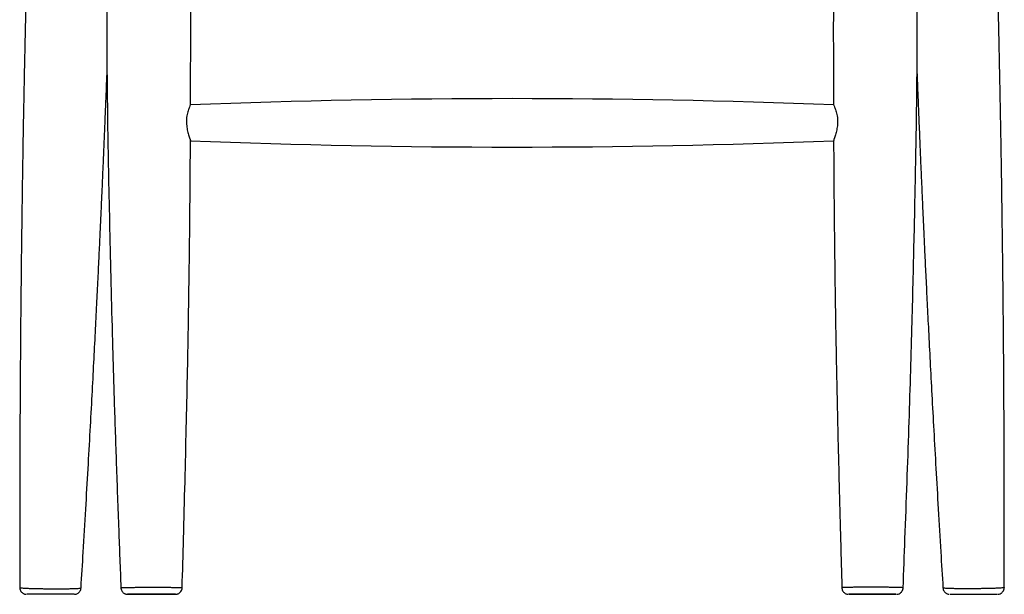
# Paper-space layout '_Back' of a CAD drawing. Header units: millimetres. Extents: x -275 to 275, y 0 to 733.
# Tile 1 of 7: x -219 to 219, y 0 to 255. Entities that reach past the tile are written whole.
import ezdxf

# ---------------------------------------------------------------- set-up
doc = ezdxf.new("R2010")
doc.units = ezdxf.units.MM

psp = doc.layouts.new('_Back')

# ---------------------------------------------------------------- linework, layer by layer
at = {"color": 7, "linetype": 'Continuous', "lineweight": 25, "flags": 128}
psp.add_lwpolyline([(170.41, 0), (169.11, 0), (166.79, 0), (163.71, 0), (160.23, 0), (156.72, 0), (153.55, 0), (151.96, 0), (150.14, 0), (149.43, 0), (149.91, 0), (151.55, 0), (154.13, 0), (157.4, 0), (160.91, 0), (164.36, 0), (167.32, 0), (167.83, 0), (167.83, 0)], dxfattribs=at)
at = {"color": 7, "linetype": 'Continuous', "lineweight": 25}
for centre, start, end in [((0, -3482.93), 87.78982, 92.20838), ((0, 3901.52), 267.78998, 272.21002)]:
    psp.add_arc(centre, 3702.97, start, end, dxfattribs=at)
for points, knots in [([(-142.69, 217.23), (-142.68, 218.47), (-142.66, 224.06), (-142.65, 233.62), (-142.63, 244.77), (-142.63, 254.18), (-142.64, 262.27), (-142.66, 270.38), (-142.69, 279.98), (-142.75, 291.43), (-142.86, 304.89), (-143.03, 319.56), (-143.29, 335.43), (-143.65, 352.4), (-144.13, 370.45), (-144.71, 389.56), (-145.36, 409.83), (-146.06, 431.43), (-146.74, 454.37), (-147.4, 478.67), (-148.04, 504.19), (-148.7, 530.92), (-149.4, 558.86), (-150.1, 586.88), (-150.55, 605.59), (-150.76, 614.57)], [0, 0, 0, 0, 0.009358, 0.042193, 0.072107, 0.09356, 0.113217, 0.13311, 0.154814, 0.185634, 0.219495, 0.256397, 0.29634, 0.339327, 0.384509, 0.432628, 0.483682, 0.53767, 0.595781, 0.656944, 0.721159, 0.788429, 0.858754, 0.932135, 1, 1, 1, 1]), ([(150.76, 614.58), (150.58, 606.92), (150.2, 590.87), (149.6, 566.82), (148.99, 542.85), (148.43, 520.08), (147.9, 498.62), (147.39, 478.48), (146.88, 459.63), (146.37, 441.94), (145.86, 425.42), (145.37, 410.05), (144.91, 395.85), (144.5, 382.81), (144.17, 371.66), (143.92, 362.26), (143.71, 354.18), (143.52, 346.07), (143.32, 336.47), (143.12, 325.03), (142.93, 311.57), (142.79, 296.9), (142.69, 281.02), (142.64, 264.04), (142.63, 245.98), (142.65, 230.28), (142.68, 220.57), (142.69, 217.24)], [0, 0, 0, 0, 0.057832, 0.121204, 0.181547, 0.23886, 0.293143, 0.34351, 0.390956, 0.435482, 0.477088, 0.515774, 0.551537, 0.584379, 0.614297, 0.635753, 0.655413, 0.675306, 0.69701, 0.727829, 0.76169, 0.798592, 0.838536, 0.881523, 0.926703, 0.974818, 1, 1, 1, 1]), ([(-175.62, 611.62), (-175.71, 604.9), (-175.91, 589.79), (-176.24, 566.68), (-176.6, 542.7), (-176.98, 519.93), (-177.35, 498.48), (-177.69, 478.34), (-177.99, 459.49), (-178.23, 441.8), (-178.41, 425.26), (-178.55, 409.89), (-178.66, 395.68), (-178.75, 382.62), (-178.83, 371.47), (-178.91, 362.06), (-178.97, 353.98), (-179.04, 345.86), (-179.14, 336.27), (-179.26, 324.83), (-179.42, 311.37), (-179.58, 296.71), (-179.73, 280.84), (-179.84, 263.88), (-179.87, 245.83), (-179.77, 226.71), (-179.5, 206.43), (-179.11, 184.81), (-178.61, 161.86), (-178.05, 137.56), (-177.38, 112.04), (-176.59, 85.32), (-175.66, 57.38), (-174.66, 29.76), (-173.94, 11.47), (-173.61, 2.88)], [0, 0, 0, 0, 0.0331104, 0.0744748, 0.1138626, 0.151274, 0.1867085, 0.2195852, 0.2505538, 0.2796141, 0.3067662, 0.3320109, 0.3553485, 0.3767795, 0.3963037, 0.4103067, 0.4231378, 0.4361216, 0.4502881, 0.4704056, 0.4925094, 0.5165994, 0.5426748, 0.5707352, 0.6002259, 0.6316309, 0.6649516, 0.7001885, 0.7381191, 0.7780431, 0.8199605, 0.8638717, 0.9097774, 0.9576779, 1, 1, 1, 1]), ([(173.61, 2.88), (173.89, 10.14), (174.5, 25.78), (175.37, 49.41), (176.2, 73.38), (176.92, 96.15), (177.53, 117.6), (178.05, 137.74), (178.49, 156.6), (178.88, 174.29), (179.22, 190.82), (179.49, 206.2), (179.69, 220.41), (179.81, 233.46), (179.86, 244.61), (179.86, 254.02), (179.84, 262.1), (179.8, 270.21), (179.74, 279.8), (179.64, 291.24), (179.49, 304.7), (179.32, 319.36), (179.14, 335.23), (178.98, 352.2), (178.84, 370.26), (178.7, 389.38), (178.55, 409.67), (178.35, 431.28), (178.07, 454.23), (177.69, 478.53), (177.25, 504.05), (176.79, 530.77), (176.35, 558.72), (175.97, 585.8), (175.73, 603.58), (175.62, 611.63)], [0, 0, 0, 0, 0.03577, 0.077135, 0.116523, 0.153934, 0.189367, 0.222243, 0.253213, 0.282275, 0.309431, 0.334679, 0.358019, 0.379452, 0.398978, 0.412981, 0.425813, 0.438798, 0.452966, 0.473085, 0.495189, 0.519279, 0.545353, 0.573412, 0.6029, 0.634302, 0.667619, 0.70285, 0.740776, 0.780698, 0.822616, 0.866529, 0.912435, 0.960334, 1, 1, 1, 1]), ([(-213.81, 334.8), (-213.89, 332.13), (-214.16, 323.95), (-214.55, 310.67), (-214.99, 295.42), (-215.36, 281.44), (-215.68, 268.7), (-215.96, 257.11), (-216.19, 246.67), (-216.39, 237.38), (-216.56, 229.23), (-216.71, 221.91), (-216.93, 210.09), (-217.14, 198.24), (-217.33, 186.26), (-217.44, 179.08), (-217.54, 171.84), (-217.64, 164.47), (-217.74, 156.69), (-217.85, 148.13), (-217.95, 138.52), (-218.06, 127.8), (-218.17, 115.87), (-218.27, 102.73), (-218.36, 88.35), (-218.44, 72.81), (-218.5, 56.11), (-218.53, 38.25), (-218.53, 20.41), (-218.51, 8.53), (-218.5, 2.99)], [0, 0, 0, 0, 0.024138, 0.073944, 0.120151, 0.162028, 0.200435, 0.23537, 0.266834, 0.294826, 0.319348, 0.340546, 0.360976, 0.426218, 0.447691, 0.469327, 0.491129, 0.513095, 0.535925, 0.561532, 0.590491, 0.622803, 0.658468, 0.698317, 0.741657, 0.788489, 0.838813, 0.89263, 0.949938, 1, 1, 1, 1]), ([(218.5, 2.99), (218.51, 8.52), (218.53, 20.37), (218.53, 38.17), (218.5, 55.99), (218.44, 72.67), (218.37, 88.1), (218.28, 102.31), (218.18, 115.32), (218.07, 127.21), (217.96, 137.66), (217.86, 146.75), (217.77, 154.54), (217.68, 161.59), (217.59, 168.15), (217.5, 174.52), (217.41, 180.85), (217.31, 187.14), (217.21, 193.67), (217.1, 200.45), (216.97, 207.47), (216.85, 214.43), (216.71, 221.42), (216.57, 228.79), (216.4, 236.93), (216.2, 246.16), (215.97, 256.54), (215.69, 268.16), (215.37, 281.03), (214.99, 295.18), (214.56, 310.53), (214.16, 323.87), (213.89, 332.1), (213.81, 334.81)], [0, 0, 0, 0, 0.049931, 0.107125, 0.160842, 0.211081, 0.257844, 0.300388, 0.339579, 0.375418, 0.407903, 0.434074, 0.457573, 0.4784, 0.497728, 0.516928, 0.536001, 0.554947, 0.573767, 0.595075, 0.616218, 0.637196, 0.65801, 0.679456, 0.703797, 0.731608, 0.762891, 0.797645, 0.836686, 0.879342, 0.925613, 0.975499, 1, 1, 1, 1]), ([(-191.31, 2.82), (-190.98, 8.13), (-190.27, 19.79), (-189.23, 37.44), (-188.19, 55.4), (-187.25, 72.28), (-186.4, 87.99), (-185.63, 102.55), (-184.94, 115.97), (-184.32, 128.34), (-183.76, 139.72), (-183.26, 150.12), (-182.82, 159.52), (-182.43, 168.07), (-182.07, 176.05), (-181.73, 183.74), (-181.4, 191.2), (-181.1, 198.42), (-180.8, 205.4), (-180.53, 212.14), (-180.26, 218.65), (-180.01, 224.99), (-179.85, 229.15), (-179.77, 231.22)], [0, 0, 0, 0, 0.069852, 0.15328, 0.231954, 0.305876, 0.375044, 0.438351, 0.497075, 0.551215, 0.600771, 0.646613, 0.687684, 0.7242, 0.758879, 0.792537, 0.825173, 0.856788, 0.887317, 0.916829, 0.945324, 0.972802, 1, 1, 1, 1]), ([(179.78, 231.06), (179.85, 229.18), (180, 225.26), (180.29, 217.96), (180.66, 208.98), (181.04, 199.65), (181.4, 191.21), (181.73, 183.77), (182.07, 176.1), (182.43, 168.14), (182.81, 159.67), (183.25, 150.44), (183.73, 140.22), (184.29, 128.95), (184.91, 116.54), (185.6, 102.98), (186.38, 88.24), (187.24, 72.42), (188.19, 55.51), (189.22, 37.52), (190.27, 19.83), (190.98, 8.14), (191.31, 2.82)], [0, 0, 0, 0, 0.024627, 0.051557, 0.095858, 0.142583, 0.174152, 0.206737, 0.240341, 0.274962, 0.31139, 0.35157, 0.396338, 0.445692, 0.499633, 0.559403, 0.62395, 0.693274, 0.767375, 0.846253, 0.929909, 1, 1, 1, 1]), ([(-142.74, 217.2), (-142.75, 217.21), (-142.79, 217.22), (-143.22, 216.36), (-143.83, 214.77), (-144.4, 212.47), (-144.56, 210.49), (-144.53, 209.44), (-144.53, 209.29)], [0, 0, 0, 0, 0.124422, 0.320681, 0.529389, 0.751314, 0.965828, 1, 1, 1, 1]), ([(142.74, 217.2), (142.75, 217.21), (142.79, 217.22), (143.22, 216.36), (143.83, 214.77), (144.4, 212.47), (144.56, 210.49), (144.53, 209.44), (144.53, 209.29)], [0, 0, 0, 0, 0.124422, 0.320681, 0.529389, 0.751314, 0.965828, 1, 1, 1, 1]), ([(-144.53, 209.29), (-144.46, 208.43), (-144.32, 206.7), (-143.72, 204.37), (-143.14, 202.55), (-142.75, 201.47), (-142.78, 201.43), (-142.79, 201.41)], [0, 0, 0, 0, 0.2122116, 0.4238516, 0.6489139, 0.8777342, 1, 1, 1, 1]), ([(144.53, 209.29), (144.46, 208.43), (144.32, 206.7), (143.72, 204.37), (143.14, 202.55), (142.75, 201.46), (142.78, 201.42), (142.79, 201.4)], [0, 0, 0, 0, 0.210684, 0.420801, 0.644244, 0.871418, 1, 1, 1, 1]), ([(-146.42, 2.92), (-146.22, 10.21), (-145.78, 25.89), (-145.16, 49.57), (-144.58, 73.54), (-144.08, 96.31), (-143.67, 117.76), (-143.35, 137.91), (-143.1, 156.76), (-142.93, 174.45), (-142.81, 189.21), (-142.77, 198.06), (-142.75, 201.41)], [0, 0, 0, 0, 0.1102244, 0.2370771, 0.3578663, 0.4725918, 0.5812539, 0.6820734, 0.7770438, 0.8661653, 0.9494378, 1, 1, 1, 1]), ([(142.76, 201.4), (142.78, 196.1), (142.85, 183.11), (143.04, 162.01), (143.35, 137.71), (143.76, 112.19), (144.3, 85.46), (144.96, 57.52), (145.68, 29.87), (146.19, 11.54), (146.43, 2.92)], [0, 0, 0, 0, 0.0800766, 0.19639, 0.3188188, 0.4473631, 0.5820226, 0.7227974, 0.8696875, 1, 1, 1, 1]), ([(-218.49, 3), (-218.5, 2.99), (-218.54, 2.66), (-218.37, 2.05), (-218.02, 1.31), (-217.55, 0.78), (-217.07, 0.42), (-216.6, 0.2), (-216.2, 0.08), (-215.91, 0.02), (-215.76, 0.01), (-215.71, 0.01)], [0, 0, 0, 0, 0.008558, 0.222757, 0.400709, 0.554742, 0.688956, 0.803692, 0.897659, 0.968711, 1, 1, 1, 1]), ([(-218.46, 2.99), (-218.47, 2.99), (-218.53, 2.95), (-218.23, 2.9), (-217.56, 2.82), (-216.52, 2.75), (-215.15, 2.68), (-213.51, 2.62), (-211.62, 2.56), (-209.56, 2.52), (-207.36, 2.49), (-205.11, 2.46), (-202.84, 2.45), (-200.43, 2.46), (-198.15, 2.48), (-196.11, 2.51), (-194.48, 2.55), (-193.13, 2.6), (-192.12, 2.67), (-191.51, 2.73), (-191.26, 2.79), (-191.32, 2.81), (-191.32, 2.82)], [0, 0, 0, 0, 0.014681, 0.06989, 0.123104, 0.177852, 0.230529, 0.284708, 0.337, 0.390775, 0.442868, 0.496438, 0.548536, 0.602115, 0.669235, 0.722289, 0.776913, 0.830491, 0.885659, 0.939494, 0.994913, 1, 1, 1, 1]), ([(-194.33, 0), (-194.32, 0), (-194.12, 0), (-194.87, 0), (-196.6, 0), (-199.08, 0), (-201.93, 0), (-205.05, 0), (-208.57, 0), (-211.7, 0), (-214.05, 0), (-215.38, 0), (-215.37, 0), (-215.36, 0)], [0, 0, 0, 0, 0.0045958, 0.1139505, 0.2226554, 0.3301531, 0.3973999, 0.5028857, 0.6083702, 0.71435, 0.8212454, 0.9293284, 1, 1, 1, 1]), ([(-194.16, 0.01), (-194.01, 0.02), (-193.69, 0.04), (-193.18, 0.2), (-192.58, 0.5), (-191.99, 1.02), (-191.54, 1.75), (-191.31, 2.37), (-191.33, 2.74), (-191.33, 2.82)], [0, 0, 0, 0, 0.105472, 0.213808, 0.36756, 0.560317, 0.744866, 0.951342, 1, 1, 1, 1]), ([(-173.6, 2.88), (-173.6, 2.85), (-173.63, 2.51), (-173.44, 1.91), (-173.06, 1.21), (-172.59, 0.71), (-172.1, 0.38), (-171.65, 0.17), (-171.26, 0.06), (-170.99, 0.02), (-170.86, 0.01), (-170.82, 0.01)], [0, 0, 0, 0, 0.022591, 0.234808, 0.41255, 0.566984, 0.701313, 0.815552, 0.908172, 0.97693, 1, 1, 1, 1]), ([(-173.58, 2.88), (-173.57, 2.89), (-173.55, 2.92), (-173.04, 2.96), (-172.03, 3), (-170.79, 3.03), (-170.04, 3.05)], [0, 0, 0, 0, 0.184739, 0.410733, 0.643417, 1, 1, 1, 1]), ([(-167.83, 0), (-168.3, 0), (-168.72, 0), (-169.26, 0), (-169.43, 0), (-169.73, 0), (-169.86, 0), (-170.22, 0), (-170.39, 0), (-170.55, 0), (-170.58, 0), (-170.62, 0), (-170.62, 0), (-170.56, 0), (-170.46, 0), (-170.4, 0), (-170.15, 0), (-169.93, 0), (-169.35, 0), (-168.99, 0), (-168.17, 0), (-167.71, 0), (-166.94, 0), (-166.67, 0), (-166.12, 0), (-165.83, 0), (-164.95, 0), (-164.32, 0), (-163.01, 0), (-162.33, 0), (-161.31, 0), (-160.96, 0), (-160.27, 0), (-159.92, 0), (-158.87, 0), (-158.19, 0), (-157.18, 0), (-156.84, 0), (-156.18, 0), (-155.86, 0), (-154.92, 0), (-154.32, 0), (-153.48, 0), (-153.21, 0), (-152.69, 0), (-152.44, 0), (-151.97, 0), (-151.74, 0), (-151.33, 0), (-151.13, 0), (-150.78, 0), (-150.61, 0), (-150.31, 0), (-150.18, 0), (-149.82, 0), (-149.65, 0), (-149.49, 0), (-149.46, 0), (-149.42, 0), (-149.42, 0), (-149.46, 0), (-149.56, 0), (-149.8, 0), (-149.9, 0), (-150.13, 0), (-150.26, 0), (-150.69, 0), (-151.04, 0), (-151.66, 0), (-151.88, 0), (-152.34, 0), (-152.58, 0), (-153.09, 0), (-153.36, 0), (-153.91, 0), (-154.2, 0), (-155.09, 0), (-155.72, 0), (-157.02, 0), (-157.7, 0), (-159.07, 0), (-159.76, 0), (-160.81, 0), (-161.16, 0), (-161.85, 0), (-162.19, 0), (-162.86, 0), (-163.19, 0), (-163.85, 0), (-164.17, 0), (-165.12, 0), (-165.72, 0), (-166.55, 0), (-166.82, 0), (-167.34, 0), (-167.59, 0), (-167.83, 0)], [0, 0, 0, 0, 0.03125, 0.03125, 0.046875, 0.046875, 0.0625, 0.0625, 0.09375, 0.09375, 0.109375, 0.109375, 0.125, 0.140625, 0.140625, 0.15625, 0.15625, 0.1875, 0.1875, 0.21875, 0.21875, 0.25, 0.25, 0.265625, 0.265625, 0.28125, 0.28125, 0.3125, 0.3125, 0.34375, 0.34375, 0.359375, 0.359375, 0.375, 0.375, 0.40625, 0.40625, 0.421875, 0.421875, 0.4375, 0.4375, 0.46875, 0.46875, 0.484375, 0.484375, 0.5, 0.5, 0.515625, 0.515625, 0.53125, 0.53125, 0.546875, 0.546875, 0.5625, 0.5625, 0.59375, 0.59375, 0.609375, 0.609375, 0.625, 0.625, 0.65625, 0.65625, 0.671875, 0.671875, 0.6875, 0.6875, 0.71875, 0.71875, 0.734375, 0.734375, 0.75, 0.75, 0.765625, 0.765625, 0.78125, 0.78125, 0.8125, 0.8125, 0.84375, 0.84375, 0.875, 0.875, 0.890625, 0.890625, 0.90625, 0.90625, 0.921875, 0.921875, 0.9375, 0.9375, 0.96875, 0.96875, 0.984375, 0.984375, 1, 1, 1, 1]), ([(-170.04, 3.05), (-169.83, 3.06), (-169.09, 3.07), (-167.65, 3.09), (-166.31, 3.11), (-164.91, 3.12), (-163.45, 3.13), (-161.2, 3.14), (-158.9, 3.15), (-156.65, 3.14), (-154.46, 3.13), (-152.45, 3.11), (-150.64, 3.09), (-149.11, 3.06), (-147.86, 3.03), (-146.99, 2.99), (-146.49, 2.95), (-146.47, 2.93), (-146.45, 2.92)], [0, 0, 0, 0, 0.028669, 0.097612, 0.168561, 0.169487, 0.238813, 0.310156, 0.378615, 0.449002, 0.518798, 0.59069, 0.6596, 0.730461, 0.800767, 0.8732, 0.942633, 1, 1, 1, 1]), ([(-149.31, 0.01), (-149.09, 0.03), (-148.71, 0.06), (-148.14, 0.27), (-147.53, 0.62), (-146.95, 1.23), (-146.52, 2.05), (-146.46, 2.62), (-146.43, 2.91)], [0, 0, 0, 0, 0.14565, 0.255543, 0.397803, 0.616921, 0.805833, 1, 1, 1, 1]), ([(170.04, 3.05), (169.83, 3.06), (169.09, 3.07), (167.65, 3.09), (166.31, 3.11), (164.91, 3.12), (163.45, 3.13), (161.2, 3.14), (158.9, 3.15), (156.65, 3.14), (154.46, 3.13), (152.45, 3.11), (150.64, 3.09), (149.11, 3.06), (147.86, 3.03), (146.99, 2.99), (146.49, 2.95), (146.47, 2.93), (146.45, 2.92)], [0, 0, 0, 0, 0.028666, 0.097604, 0.168546, 0.169473, 0.238792, 0.310129, 0.378583, 0.448964, 0.518754, 0.59064, 0.659544, 0.730399, 0.800699, 0.873126, 0.942553, 1, 1, 1, 1]), ([(146.46, 2.92), (146.46, 2.74), (146.46, 2.27), (146.73, 1.6), (147.16, 0.99), (147.65, 0.56), (148.13, 0.28), (148.56, 0.12), (148.89, 0.04), (149.06, 0.02), (149.12, 0.02)], [0, 0, 0, 0, 0.122318, 0.321723, 0.491611, 0.639858, 0.767951, 0.875184, 0.959587, 1, 1, 1, 1]), ([(167.86, 0), (167.9, 0), (168.37, 0), (169.11, 0), (169.92, 0), (170.36, 0), (170.44, 0), (170.46, 0)], [0, 0, 0, 0, 0.0286118, 0.3264457, 0.6237724, 0.9186541, 1, 1, 1, 1]), ([(173.58, 2.88), (173.57, 2.89), (173.55, 2.92), (173.04, 2.96), (172.03, 3), (170.79, 3.03), (170.04, 3.05)], [0, 0, 0, 0, 0.18501, 0.410929, 0.643535, 1, 1, 1, 1]), ([(170.82, 0.01), (170.89, 0.01), (171.09, 0.03), (171.62, 0.14), (172.27, 0.45), (172.91, 1.02), (173.35, 1.7), (173.6, 2.36), (173.58, 2.77), (173.58, 2.88)], [0, 0, 0, 0, 0.047353, 0.136039, 0.370321, 0.532877, 0.717657, 0.923415, 1, 1, 1, 1]), ([(218.46, 2.99), (218.47, 2.99), (218.53, 2.95), (218.23, 2.9), (217.56, 2.82), (216.52, 2.75), (215.15, 2.68), (213.51, 2.62), (211.62, 2.56), (209.56, 2.52), (207.36, 2.49), (205.11, 2.46), (202.84, 2.45), (200.43, 2.46), (198.15, 2.48), (196.11, 2.51), (194.48, 2.55), (193.13, 2.6), (192.12, 2.67), (191.51, 2.73), (191.26, 2.79), (191.32, 2.81), (191.32, 2.82)], [0, 0, 0, 0, 0.014681, 0.06989, 0.123104, 0.177852, 0.230529, 0.284708, 0.337, 0.390775, 0.442868, 0.496438, 0.548536, 0.602115, 0.669235, 0.722289, 0.776913, 0.830491, 0.885659, 0.939494, 0.994913, 1, 1, 1, 1]), ([(191.34, 2.82), (191.36, 2.58), (191.4, 2.06), (191.74, 1.38), (192.19, 0.83), (192.68, 0.45), (193.15, 0.22), (193.56, 0.08), (193.81, 0.04), (193.92, 0.03)], [0, 0, 0, 0, 0.174111, 0.371089, 0.541013, 0.689198, 0.816276, 0.921004, 1, 1, 1, 1]), ([(194.3, 0), (194.44, 0), (194.72, 0), (196.64, 0), (199.07, 0), (201.93, 0), (205.05, 0), (208.57, 0), (211.7, 0), (214.05, 0), (215.38, 0), (215.37, 0), (215.36, 0)], [0, 0, 0, 0, 0.10986, 0.219067, 0.327061, 0.394618, 0.500591, 0.606563, 0.713032, 0.820421, 0.929003, 1, 1, 1, 1]), ([(215.71, 0.01), (215.78, 0.02), (215.96, 0.03), (216.43, 0.13), (217.04, 0.38), (217.68, 0.89), (218.16, 1.54), (218.46, 2.27), (218.47, 2.78), (218.47, 2.99)], [0, 0, 0, 0, 0.04757, 0.118436, 0.323794, 0.480704, 0.660964, 0.858976, 1, 1, 1, 1]), ([(170.46, 0), (170.48, 0), (170.54, 0), (170.52, 0), (170.51, 0)], [0, 0, 0, 0, 0.430103, 1, 1, 1, 1])]:
    psp.add_open_spline(points, degree=3, knots=knots, dxfattribs=at)

doc.saveas('drawing.dxf')
